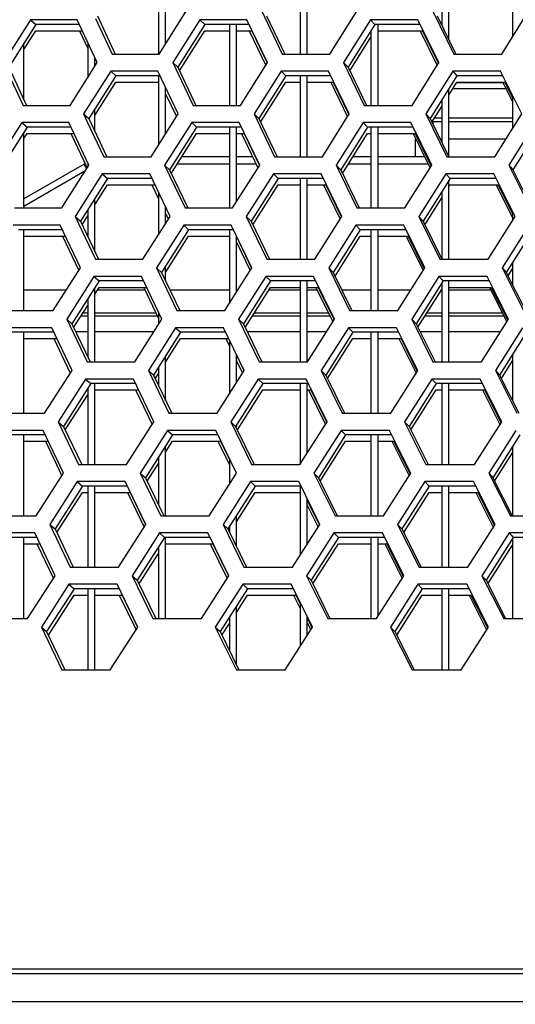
# Model space of a CAD drawing. Header units: millimetres. Extents: x 0 to 420, y 0 to 297.
# Tile 50 of 256: x 112.09 to 114.89, y 84.57 to 90.13. Entities that reach past the tile are written whole.
import ezdxf

# ---------------------------------------------------------------- set-up
doc = ezdxf.new("R2010")
doc.units = ezdxf.units.MM
doc.header["$LTSCALE"] = 23.1
doc.layers.get('0').update_dxf_attribs({"linetype": 'CONTINUOUS'})
doc.layers.add('DIM_PILOTEES', color=7, linetype='CONTINUOUS')
doc.styles.add('TEXTSTYLE_5', font='txt', dxfattribs={"width": 1.142857})
doc.dimstyles.new('DIMSTYLE_4', dxfattribs={"dimtxt": 2.5, "dimasz": 0.1875, "dimexe": 0.125, "dimexo": 0.0625, "dimgap": 1.25, "dimtad": 0, "dimtih": 1, "dimtoh": 1, "dimdsep": 46, "dimtxsty": 'TEXTSTYLE_5', "dimblk": '_FILLED', "dimblk1": '_FILLED', "dimblk2": '_FILLED', "dimcen": 0.09, "dimazin": 2, "dimtfac": 1, "dimtofl": 0, "dimtmove": 0, "dimatfit": 3, "dimldrblk": '_FILLED', "dimfxl": 1, "dimtolj": 1, "dimarcsym": 0})

# ---------------------------------------------------------------- blocks, each defined once
blk = doc.blocks.new('_FILLED')
at = {"color": 0, "linetype": 'BYBLOCK'}
blk.add_solid([(0, 0), (-1, 0.167), (-1, -0.167)], dxfattribs=at)
blk = doc.blocks.new('*D9')
at = {"layer": 'DIM_PILOTEES', "color": 2, "linetype": 'CONTINUOUS'}
for p, q in [((67.0415, 106.0416), (64.0594, 106.0416)), ((64.1844, 106.0416), (64.1844, 83.7884)), ((124.0627, 106.0416), (67.0415, 106.0416)), ((64.1844, 53.2465), (64.1844, 78.7884)), ((67.0415, 53.2465), (64.0594, 53.2465)), ((101.3091, 53.2465), (67.0415, 53.2465))]:
    blk.add_line(p, q, dxfattribs=at)
at = {"layer": 'DIM_PILOTEES', "color": 2, "linetype": 'CONTINUOUS', "xscale": 0.1875, "yscale": 0.1875, "zscale": 0.1875}
for p, rotation in [((64.1844, 106.0416), 90), ((64.1844, 53.2465), 270)]:
    blk.add_blockref('_FILLED', p, dxfattribs=dict(at, rotation=rotation))
at = {"layer": 'DIM_PILOTEES', "color": 2, "linetype": 'CONTINUOUS', "insert": (64.1844, 82.5384), "char_height": 2.5, "width": 8.571429, "attachment_point": 2, "line_spacing_factor": 0.9, "style": 'TEXTSTYLE_5'}
blk.add_mtext('{\\ftxt;\\W0.0001;\\H0.0001;\\~}{\\ftxt;\\W2.2857142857;\\H2.5; }{\\ftxt;\\W0.0001;\\H0.0001;\\~}', dxfattribs=at)

msp = doc.modelspace()

# ---------------------------------------------------------------- linework, layer by layer
at = {"color": 7, "linetype": 'CONTINUOUS'}
for p, q in [((112.8752, 90.3952), (112.8752, 89.9381)), ((112.9152, 89.9952), (112.9152, 90.3952)), ((113.6752, 90.3952), (113.6752, 89.9381)), ((113.7152, 89.9381), (113.7152, 90.3952)), ((114.8752, 90.3604), (114.8752, 90.0368)), ((114.5152, 90.0192), (114.5152, 90.2589)), ((114.4752, 90.1948), (114.4752, 90.1011)), ((112.5296, 90.1537), (112.6302, 89.9381)), ((113.4858, 90.1537), (113.5888, 89.9381)), ((114.4496, 90.1537), (114.5549, 89.9381)), ((112.1822, 90.1054), (112.0297, 89.864)), ((112.1516, 90.1313), (112.1822, 90.1054)), ((112.4284, 90.1054), (112.1822, 90.1054)), ((113.1359, 90.1054), (112.9839, 89.864)), ((113.1077, 90.1313), (113.1359, 90.1054)), ((113.3871, 90.1054), (113.1359, 90.1054)), ((113.2752, 90.1054), (113.2752, 89.6484)), ((113.3152, 89.6484), (113.3152, 90.1054)), ((114.0973, 90.1054), (113.9459, 89.864)), ((114.0716, 90.1313), (114.0973, 90.1054)), ((114.3533, 90.1054), (114.0973, 90.1054)), ((114.1152, 89.6484), (114.1152, 90.1054)), ((112.1152, 89.9635), (112.1822, 90.0696)), ((112.1822, 90.0696), (112.4452, 90.0696)), ((112.9935, 89.8435), (113.1359, 90.0696)), ((113.1359, 90.0696), (113.2752, 90.0696)), ((113.3152, 90.0696), (113.4022, 90.0696)), ((113.4022, 90.0696), (113.4883, 89.8889)), ((113.9557, 89.8437), (114.0752, 90.0344)), ((114.0752, 90.0702), (114.0752, 89.6484)), ((114.1152, 90.0696), (114.3656, 90.0696)), ((114.3656, 90.0696), (114.4557, 89.8849)), ((112.1152, 89.6786), (112.1152, 89.9994)), ((112.4752, 90.0052), (112.4752, 89.8046)), ((112.5152, 89.8678), (112.5152, 89.9196)), ((114.5526, 89.9428), (114.5549, 89.9381)), ((112.0297, 89.864), (112.1292, 89.6484)), ((112.9554, 89.8898), (112.9839, 89.864)), ((112.9839, 89.864), (113.0859, 89.6484)), ((113.9199, 89.8898), (113.9459, 89.864)), ((113.9459, 89.864), (114.0503, 89.6484)), ((112.6344, 89.8157), (112.4819, 89.5742)), ((112.605, 89.8415), (112.6344, 89.8157)), ((112.8837, 89.8157), (112.6344, 89.8157)), ((112.8752, 89.8157), (112.8752, 89.4252)), ((113.594, 89.8157), (113.442, 89.5742)), ((113.5671, 89.8415), (113.594, 89.8157)), ((113.8482, 89.8157), (113.594, 89.8157)), ((113.6752, 89.8157), (113.6752, 89.3586)), ((113.7152, 89.3586), (113.7152, 89.8157)), ((114.561, 89.8157), (114.4097, 89.5742)), ((114.5366, 89.8415), (114.561, 89.8157)), ((114.8199, 89.8157), (114.561, 89.8157)), ((112.5152, 89.5912), (112.6344, 89.7798)), ((112.6344, 89.7798), (112.8752, 89.7798)), ((112.9152, 89.4883), (112.9152, 89.7491)), ((113.4518, 89.5538), (113.594, 89.7798)), ((113.594, 89.7798), (113.6752, 89.7798)), ((113.7152, 89.7798), (113.8619, 89.7798)), ((113.8619, 89.7798), (113.9506, 89.5965)), ((114.5152, 89.7067), (114.561, 89.7798)), ((114.561, 89.7798), (114.8309, 89.7798)), ((114.561, 89.7779), (114.8209, 89.7779)), ((114.8309, 89.7798), (114.8752, 89.69)), ((114.5152, 89.3586), (114.5152, 89.7425)), ((114.5378, 89.7427), (114.8383, 89.7427)), ((114.8752, 89.7041), (114.8752, 89.5177)), ((114.0478, 89.6535), (114.0503, 89.6484)), ((114.4196, 89.5541), (114.4752, 89.6429)), ((114.4752, 89.6787), (114.4752, 89.4406)), ((112.4522, 89.6001), (112.4819, 89.5742)), ((112.5152, 89.5029), (112.5152, 89.627)), ((113.4148, 89.6001), (113.442, 89.5742)), ((114.3849, 89.6001), (114.4097, 89.5742)), ((112.1024, 89.5518), (112.133, 89.5259)), ((112.4819, 89.5742), (112.5829, 89.3586)), ((113.0625, 89.5518), (113.0906, 89.5259)), ((113.442, 89.5742), (113.5455, 89.3586)), ((114.0303, 89.5518), (114.056, 89.5259)), ((114.4097, 89.5742), (114.5155, 89.3586)), ((114.4214, 89.557), (114.4752, 89.557)), ((114.4252, 89.557), (114.4252, 89.5425)), ((114.4351, 89.5788), (114.4752, 89.5788)), ((114.5152, 89.5788), (114.8752, 89.5788)), ((114.5152, 89.557), (114.8752, 89.557)), ((112.133, 89.5259), (111.98, 89.2844)), ((112.1152, 89.0688), (112.1152, 89.4978)), ((112.1152, 89.462), (112.133, 89.4901)), ((112.3804, 89.5259), (112.133, 89.5259)), ((112.133, 89.4901), (112.3972, 89.4901)), ((113.0906, 89.5259), (112.9381, 89.2844)), ((112.9542, 89.2742), (113.0906, 89.4901)), ((113.343, 89.5259), (113.0906, 89.5259)), ((113.0906, 89.4901), (113.2752, 89.4901)), ((113.2752, 89.5259), (113.2752, 89.0688)), ((113.3152, 89.1027), (113.3152, 89.5259)), ((113.3152, 89.4901), (113.358, 89.4901)), ((113.358, 89.4901), (113.4446, 89.3093)), ((114.056, 89.5259), (113.904, 89.2844)), ((113.9139, 89.2642), (114.056, 89.4901)), ((114.3131, 89.5259), (114.056, 89.5259)), ((114.056, 89.4901), (114.0752, 89.4901)), ((114.0752, 89.5259), (114.0752, 89.0688)), ((114.1152, 89.0688), (114.1152, 89.5259)), ((114.1152, 89.4901), (114.3254, 89.4901)), ((114.3254, 89.4901), (114.416, 89.3052)), ((115.0285, 89.5259), (114.8772, 89.2844)), ((114.3252, 89.457), (114.3252, 89.357)), ((114.3294, 89.457), (114.3252, 89.457)), ((114.4752, 89.457), (114.4672, 89.457)), ((114.8371, 89.457), (114.5152, 89.457)), ((112.5798, 89.3652), (112.5829, 89.3586)), ((112.4556, 89.3169), (112.1152, 89.1203)), ((112.47, 89.2919), (112.4556, 89.3169)), ((112.4752, 89.3239), (112.4752, 89.3002)), ((112.9096, 89.3103), (112.9381, 89.2844)), ((113.2752, 89.3169), (112.9812, 89.3169)), ((113.2752, 89.357), (113.0066, 89.357)), ((113.4069, 89.357), (113.3152, 89.357)), ((113.4262, 89.3169), (113.3152, 89.3169)), ((113.878, 89.3103), (113.904, 89.2844)), ((114.0752, 89.3169), (113.947, 89.3169)), ((114.0752, 89.357), (113.9723, 89.357)), ((114.3785, 89.357), (114.1152, 89.357)), ((114.3983, 89.3169), (114.1152, 89.3169)), ((114.8537, 89.3103), (114.8772, 89.2844)), ((112.4599, 89.276), (112.1152, 89.077)), ((112.5578, 89.262), (112.5872, 89.2361)), ((112.9381, 89.2844), (113.0406, 89.0688)), ((112.9478, 89.2639), (112.9542, 89.2742)), ((113.5238, 89.262), (113.5507, 89.2361)), ((113.904, 89.2844), (114.009, 89.0688)), ((114.4973, 89.262), (114.5217, 89.2361)), ((114.8772, 89.2844), (114.9845, 89.0688)), ((112.5872, 89.2361), (112.4341, 88.9946)), ((112.5152, 89.0867), (112.5872, 89.2003)), ((112.8377, 89.2361), (112.5872, 89.2361)), ((112.5872, 89.2003), (112.8541, 89.2003)), ((113.5507, 89.2361), (113.3982, 88.9946)), ((113.408, 88.9743), (113.5507, 89.2003)), ((113.8061, 89.2361), (113.5507, 89.2361)), ((113.5507, 89.2003), (113.6752, 89.2003)), ((113.6752, 89.2361), (113.6752, 88.779)), ((113.7152, 88.779), (113.7152, 89.2361)), ((113.7152, 89.2003), (113.8197, 89.2003)), ((113.8197, 89.2003), (113.9089, 89.0168)), ((114.5217, 89.2361), (114.3698, 88.9946)), ((114.5152, 88.779), (114.5152, 89.2258)), ((114.5152, 89.1899), (114.5217, 89.2003)), ((114.7818, 89.2361), (114.5217, 89.2361)), ((114.5217, 89.2003), (114.7927, 89.2003)), ((114.7927, 89.2003), (114.8726, 89.0393)), ((112.8752, 89.1571), (112.8752, 88.9179)), ((114.4752, 89.1621), (114.4752, 88.779)), ((112.5152, 88.8222), (112.5152, 89.1226)), ((114.386, 88.9845), (114.4752, 89.1263)), ((112.4752, 89.0595), (112.4752, 88.9071)), ((112.9152, 88.9809), (112.9152, 89.0732)), ((113.0377, 89.075), (113.0406, 89.0688)), ((114.8752, 89.0486), (114.8752, 88.9982)), ((112.4044, 89.0205), (112.4341, 88.9946)), ((112.4341, 88.9946), (112.5356, 88.779)), ((112.4438, 88.974), (112.4752, 89.0236)), ((113.0172, 88.9722), (113.0454, 88.9463)), ((113.3709, 89.0205), (113.3982, 88.9946)), ((113.3982, 88.9946), (113.5022, 88.779)), ((113.989, 88.9722), (114.0147, 88.9463)), ((114.3451, 89.0205), (114.3698, 88.9946)), ((114.3698, 88.9946), (114.4762, 88.779)), ((114.3797, 88.9745), (114.386, 88.9845)), ((112.3324, 88.9463), (112.0838, 88.9463)), ((112.1152, 88.4893), (112.1152, 88.9463)), ((113.0454, 88.9463), (112.8923, 88.7049)), ((113.2989, 88.9463), (113.0454, 88.9463)), ((113.2752, 88.9463), (113.2752, 88.5295)), ((114.0147, 88.9463), (113.8622, 88.7049)), ((114.273, 88.9463), (114.0147, 88.9463)), ((114.0752, 88.9463), (114.0752, 88.4893)), ((114.1152, 88.4893), (114.1152, 88.9463)), ((114.9912, 88.9463), (114.8394, 88.7049)), ((112.1152, 88.9105), (112.3501, 88.9105)), ((112.9152, 88.7052), (113.0454, 88.9105)), ((113.0454, 88.9105), (113.2752, 88.9105)), ((113.3152, 88.5925), (113.3152, 88.9124)), ((113.3152, 88.9077), (113.4009, 88.7297)), ((113.8721, 88.6846), (114.0147, 88.9105)), ((114.0147, 88.9105), (114.0752, 88.9105)), ((114.1152, 88.9105), (114.2853, 88.9105)), ((114.2853, 88.9105), (114.3763, 88.7256)), ((114.4739, 88.7837), (114.4762, 88.779)), ((114.8752, 88.7619), (114.8752, 88.633)), ((112.8638, 88.7307), (112.8923, 88.7049)), ((112.8923, 88.7049), (112.9953, 88.4893)), ((112.9152, 88.6567), (112.9152, 88.7411)), ((113.8362, 88.7307), (113.8622, 88.7049)), ((113.8622, 88.7049), (113.9676, 88.4893)), ((114.8158, 88.7307), (114.8394, 88.7049)), ((114.8394, 88.7049), (114.9471, 88.4893)), ((114.8493, 88.6849), (114.8752, 88.726)), ((112.54, 88.6566), (112.3863, 88.4151)), ((112.5106, 88.6824), (112.54, 88.6566)), ((112.7916, 88.6566), (112.54, 88.6566)), ((113.5075, 88.6566), (113.3544, 88.4151)), ((113.4805, 88.6824), (113.5075, 88.6566)), ((113.764, 88.6566), (113.5075, 88.6566)), ((113.6752, 88.6566), (113.6752, 88.1995)), ((113.7152, 88.1995), (113.7152, 88.6566)), ((114.4824, 88.6566), (114.33, 88.4151)), ((114.458, 88.6824), (114.4824, 88.6566)), ((114.4752, 88.6451), (114.4752, 88.1995)), ((114.7437, 88.6566), (114.4824, 88.6566)), ((114.5152, 88.1995), (114.5152, 88.6566)), ((112.1152, 88.607), (112.3553, 88.607)), ((112.5152, 88.5818), (112.54, 88.6207)), ((112.5152, 88.1995), (112.5152, 88.6176)), ((112.5313, 88.607), (112.7981, 88.607)), ((112.54, 88.6207), (112.8079, 88.6207)), ((112.9389, 88.607), (113.2752, 88.607)), ((113.3152, 88.607), (113.3245, 88.607)), ((113.3642, 88.3947), (113.5075, 88.6207)), ((113.4988, 88.607), (113.6752, 88.607)), ((113.5075, 88.6207), (113.6752, 88.6207)), ((113.7152, 88.6207), (113.7776, 88.6207)), ((113.7152, 88.607), (113.7707, 88.607)), ((113.7776, 88.6207), (113.8672, 88.4371)), ((113.91, 88.607), (114.0752, 88.607)), ((114.1152, 88.607), (114.3013, 88.607)), ((114.3399, 88.395), (114.4752, 88.6093)), ((114.5152, 88.6207), (114.7545, 88.6207)), ((114.5152, 88.607), (114.7505, 88.607)), ((114.7545, 88.6207), (114.8475, 88.4344)), ((112.4752, 88.5547), (112.4752, 88.2271)), ((112.4026, 88.4047), (112.4752, 88.5189)), ((112.8752, 88.4818), (112.8752, 88.4103)), ((112.3566, 88.441), (112.3863, 88.4151)), ((112.3863, 88.4151), (112.4884, 88.1995)), ((112.4375, 88.4596), (112.4752, 88.4596)), ((112.5152, 88.4596), (112.8687, 88.4596)), ((113.3271, 88.441), (113.3544, 88.4151)), ((113.3544, 88.4151), (113.4588, 88.1995)), ((113.4054, 88.4596), (113.6752, 88.4596)), ((113.7152, 88.4596), (113.8429, 88.4596)), ((114.3052, 88.441), (114.33, 88.4151)), ((114.33, 88.4151), (114.4368, 88.1995)), ((114.3808, 88.4596), (114.4752, 88.4596)), ((114.5152, 88.4596), (114.8243, 88.4596)), ((112.2843, 88.3668), (112.0347, 88.3668)), ((112.1152, 87.9097), (112.1152, 88.3668)), ((112.396, 88.3945), (112.4026, 88.4047)), ((112.4068, 88.3718), (112.4752, 88.3718)), ((112.5152, 88.3718), (112.8507, 88.3718)), ((113.0001, 88.3668), (112.8465, 88.1253)), ((112.972, 88.3927), (113.0001, 88.3668)), ((113.2548, 88.3668), (113.0001, 88.3668)), ((113.3753, 88.3718), (113.6752, 88.3718)), ((113.7152, 88.3718), (113.8257, 88.3718)), ((113.9734, 88.3668), (113.8204, 88.1253)), ((113.9477, 88.3927), (113.9734, 88.3668)), ((114.2329, 88.3668), (113.9734, 88.3668)), ((114.0752, 88.3668), (114.0752, 87.9097)), ((114.1152, 87.9097), (114.1152, 88.3668)), ((114.3514, 88.3718), (114.4752, 88.3718)), ((114.5152, 88.3718), (114.8079, 88.3718)), ((114.9539, 88.3668), (114.8015, 88.1253)), ((112.1152, 88.3309), (112.302, 88.3309)), ((112.9152, 88.1975), (113.0001, 88.3309)), ((113.0001, 88.3309), (113.2697, 88.3309)), ((113.2697, 88.3309), (113.2752, 88.3195)), ((113.2752, 88.3246), (113.2752, 88.0191)), ((113.8303, 88.1051), (113.9734, 88.3309)), ((113.9734, 88.3309), (114.0752, 88.3309)), ((114.1152, 88.3309), (114.2451, 88.3309)), ((114.2451, 88.3309), (114.3366, 88.1459)), ((112.9152, 87.9819), (112.9152, 88.2333)), ((113.3152, 88.0818), (113.3152, 88.2421)), ((113.3152, 88.2367), (113.3572, 88.1501)), ((113.4561, 88.2051), (113.4588, 88.1995)), ((114.8115, 88.1053), (114.8752, 88.2063)), ((114.8752, 88.2421), (114.8752, 87.9783)), ((112.818, 88.1512), (112.8465, 88.1253)), ((112.8752, 88.1705), (112.8752, 88.0652)), ((113.7943, 88.1512), (113.8204, 88.1253)), ((114.778, 88.1512), (114.8015, 88.1253)), ((112.4634, 88.1029), (112.4928, 88.077)), ((112.8465, 88.1253), (112.95, 87.9097)), ((112.8563, 88.1049), (112.8752, 88.1347)), ((113.4373, 88.1029), (113.4642, 88.077)), ((113.8204, 88.1253), (113.9263, 87.9097)), ((114.4187, 88.1029), (114.4431, 88.077)), ((114.8015, 88.1253), (114.9097, 87.9097)), ((112.4928, 88.077), (112.3386, 87.8355)), ((112.4752, 88.0495), (112.4752, 87.6199)), ((112.7455, 88.077), (112.4928, 88.077)), ((112.5152, 87.6199), (112.5152, 88.077)), ((112.5152, 88.0412), (112.7618, 88.0412)), ((113.4642, 88.077), (113.3105, 87.8355)), ((113.3204, 87.8152), (113.4642, 88.0412)), ((113.7219, 88.077), (113.4642, 88.077)), ((113.4642, 88.0412), (113.6752, 88.0412)), ((113.6752, 88.077), (113.6752, 87.6199)), ((113.7152, 87.6845), (113.7152, 88.077)), ((113.7152, 88.0412), (113.7354, 88.0412)), ((113.7354, 88.0412), (113.8255, 87.8575)), ((114.4431, 88.077), (114.2901, 87.8355)), ((114.3001, 87.8154), (114.4431, 88.0412)), ((114.7055, 88.077), (114.4431, 88.077)), ((114.4431, 88.0412), (114.4752, 88.0412)), ((114.4752, 88.077), (114.4752, 87.6199)), ((114.5152, 87.6199), (114.5152, 88.077)), ((114.5152, 88.0412), (114.7163, 88.0412)), ((114.7163, 88.0412), (114.8098, 87.8547)), ((112.3483, 87.815), (112.4752, 88.0137)), ((112.947, 87.9158), (112.95, 87.9097)), ((112.3089, 87.8614), (112.3386, 87.8355)), ((112.8389, 87.8802), (112.8482, 87.8609)), ((113.2833, 87.8614), (113.3105, 87.8355)), ((114.2653, 87.8614), (114.2901, 87.8355)), ((112.3386, 87.8355), (112.4411, 87.6199)), ((112.9267, 87.8131), (112.9549, 87.7872)), ((113.3105, 87.8355), (113.4155, 87.6199)), ((113.3152, 87.8259), (113.3152, 87.8429)), ((113.9064, 87.8131), (113.9321, 87.7872)), ((114.2901, 87.8355), (114.3975, 87.6199)), ((112.2363, 87.7872), (111.9855, 87.7872)), ((112.1152, 87.3301), (112.1152, 87.7872)), ((112.1152, 87.7514), (112.2539, 87.7514)), ((112.9549, 87.7872), (112.8007, 87.5457)), ((112.9152, 87.6893), (112.9549, 87.7514)), ((113.2107, 87.7872), (112.9549, 87.7872)), ((112.9549, 87.7514), (113.2256, 87.7514)), ((113.2256, 87.7514), (113.2752, 87.6491)), ((113.9321, 87.7872), (113.7785, 87.5457)), ((113.7885, 87.5255), (113.9321, 87.7514)), ((114.1928, 87.7872), (113.9321, 87.7872)), ((113.9321, 87.7514), (114.0752, 87.7514)), ((114.0752, 87.7872), (114.0752, 87.3301)), ((114.1152, 87.3301), (114.1152, 87.7872)), ((114.1152, 87.7514), (114.2049, 87.7514)), ((114.2049, 87.7514), (114.2969, 87.5663)), ((114.9166, 87.7872), (114.7636, 87.5457)), ((112.9152, 87.3301), (112.9152, 87.7251)), ((114.8752, 87.7219), (114.8752, 87.3301)), ((112.8752, 87.6625), (112.8752, 87.391)), ((113.2752, 87.6548), (113.2752, 87.5081)), ((114.7737, 87.5258), (114.8752, 87.6861)), ((112.8105, 87.5253), (112.8752, 87.6266)), ((112.7722, 87.5716), (112.8007, 87.5457)), ((112.8007, 87.5457), (112.9046, 87.3301)), ((113.7525, 87.5716), (113.7785, 87.5457)), ((113.7785, 87.5457), (113.8849, 87.3301)), ((114.7401, 87.5716), (114.7636, 87.5457)), ((114.7636, 87.5457), (114.8724, 87.3301)), ((112.4455, 87.4974), (112.2908, 87.256)), ((112.4162, 87.5233), (112.4455, 87.4974)), ((112.6995, 87.4974), (112.4455, 87.4974)), ((112.4752, 87.4974), (112.4752, 87.0404)), ((112.5152, 87.0404), (112.5152, 87.4974)), ((113.4209, 87.4974), (113.2667, 87.256)), ((113.394, 87.5233), (113.4209, 87.4974)), ((113.6798, 87.4974), (113.4209, 87.4974)), ((113.6752, 87.4974), (113.6752, 87.1081)), ((114.4038, 87.4974), (114.2503, 87.256)), ((114.3794, 87.5233), (114.4038, 87.4974)), ((114.6674, 87.4974), (114.4038, 87.4974)), ((114.4752, 87.4974), (114.4752, 87.0404)), ((114.5152, 87.0404), (114.5152, 87.4974)), ((112.3006, 87.2354), (112.4455, 87.4616)), ((112.4455, 87.4616), (112.4752, 87.4616)), ((112.5152, 87.4616), (112.7157, 87.4616)), ((112.7157, 87.4616), (112.8025, 87.2813)), ((113.3152, 87.2961), (113.4209, 87.4616)), ((113.4209, 87.4616), (113.6752, 87.4616)), ((113.7152, 87.1706), (113.7152, 87.4256)), ((113.7152, 87.4169), (113.7838, 87.2778)), ((114.2603, 87.2359), (114.4038, 87.4616)), ((114.4038, 87.4616), (114.4752, 87.4616)), ((114.5152, 87.4616), (114.6781, 87.4616)), ((114.6781, 87.4616), (114.772, 87.2751)), ((113.3152, 87.1566), (113.3152, 87.3319)), ((114.8703, 87.3342), (114.8724, 87.3301)), ((112.2611, 87.2818), (112.2908, 87.256)), ((112.2908, 87.256), (112.3938, 87.0404)), ((113.2395, 87.2818), (113.2667, 87.256)), ((113.2667, 87.256), (113.3722, 87.0404)), ((113.2752, 87.2693), (113.2752, 87.2385)), ((114.2255, 87.2818), (114.2503, 87.256)), ((114.2503, 87.256), (114.3581, 87.0404)), ((112.1883, 87.2077), (111.9363, 87.2077)), ((112.1152, 86.7506), (112.1152, 87.2077)), ((112.9096, 87.2077), (112.7549, 86.9662)), ((112.8815, 87.2335), (112.9096, 87.2077)), ((113.1666, 87.2077), (112.9096, 87.2077)), ((112.9152, 86.7506), (112.9152, 87.2077)), ((113.8908, 87.2077), (113.7367, 86.9662)), ((113.8651, 87.2335), (113.8908, 87.2077)), ((114.1526, 87.2077), (113.8908, 87.2077)), ((114.0752, 87.2077), (114.0752, 86.7506)), ((114.1152, 86.7647), (114.1152, 87.2077)), ((114.8792, 87.2077), (114.7258, 86.9662)), ((114.856, 87.2335), (114.8792, 87.2077)), ((114.8752, 87.2014), (114.8752, 86.7506)), ((115.1457, 87.2077), (114.8792, 87.2077)), ((112.1152, 87.1718), (112.2058, 87.1718)), ((112.8752, 87.154), (112.8752, 86.7506)), ((112.9152, 87.1718), (113.1814, 87.1718)), ((113.1814, 87.1718), (113.2698, 86.9909)), ((113.7467, 86.946), (113.8908, 87.1718)), ((113.8908, 87.1718), (114.0752, 87.1718)), ((114.1152, 87.1718), (114.1647, 87.1718)), ((114.1647, 87.1718), (114.2572, 86.9866)), ((114.7359, 86.9462), (114.8752, 87.1655)), ((112.7711, 86.9557), (112.8752, 87.1182)), ((113.3694, 87.046), (113.3722, 87.0404)), ((112.7264, 86.9921), (112.7549, 86.9662)), ((113.7106, 86.9921), (113.7367, 86.9662)), ((114.7022, 86.9921), (114.7258, 86.9662)), ((112.3983, 86.9179), (112.243, 86.6764)), ((112.369, 86.9438), (112.3983, 86.9179)), ((112.6534, 86.9179), (112.3983, 86.9179)), ((112.4752, 86.9179), (112.4752, 86.4608)), ((112.5152, 86.4608), (112.5152, 86.9179)), ((112.7549, 86.9662), (112.8593, 86.7506)), ((112.7647, 86.9458), (112.7711, 86.9557)), ((113.3776, 86.9179), (113.2229, 86.6764)), ((113.3507, 86.9438), (113.3776, 86.9179)), ((113.6376, 86.9179), (113.3776, 86.9179)), ((113.7367, 86.9662), (113.8436, 86.7506)), ((114.3645, 86.9179), (114.2104, 86.6764)), ((114.3401, 86.9438), (114.3645, 86.9179)), ((114.6293, 86.9179), (114.3645, 86.9179)), ((114.4752, 86.9179), (114.4752, 86.4608)), ((114.5152, 86.4608), (114.5152, 86.9179)), ((114.7258, 86.9662), (114.835, 86.7506)), ((112.2529, 86.6559), (112.3983, 86.8821)), ((112.3983, 86.8821), (112.4752, 86.8821)), ((112.5152, 86.8821), (112.6696, 86.8821)), ((112.6696, 86.8821), (112.7568, 86.7017)), ((113.3152, 86.7846), (113.3776, 86.8821)), ((113.3776, 86.8821), (113.651, 86.8821)), ((113.651, 86.8821), (113.6752, 86.8331)), ((114.2205, 86.6563), (114.3645, 86.8821)), ((114.3645, 86.8821), (114.4752, 86.8821)), ((114.5152, 86.8821), (114.6399, 86.8821)), ((114.6399, 86.8821), (114.7343, 86.6954)), ((113.3152, 86.4884), (113.3152, 86.8205)), ((113.6752, 86.8421), (113.6752, 86.594)), ((113.2752, 86.758), (113.2752, 86.5698)), ((113.7152, 86.6563), (113.7152, 86.7616)), ((113.7152, 86.7523), (113.7421, 86.6981)), ((112.2133, 86.7023), (112.243, 86.6764)), ((113.1956, 86.7023), (113.2229, 86.6764)), ((113.2328, 86.6561), (113.2752, 86.7222)), ((114.1856, 86.7023), (114.2104, 86.6764)), ((112.243, 86.6764), (112.3465, 86.4608)), ((113.2229, 86.6764), (113.3288, 86.4608)), ((114.2104, 86.6764), (114.3187, 86.4608)), ((161.5515, 84.7446), (86.699, 84.7446)), ((85.0752, 84.5866), (163.1752, 84.5866))]:
    msp.add_line(p, q, dxfattribs=at)
at = {"color": 3, "linetype": 'CONTINUOUS'}
for p, q in [((112.5187, 90.1394), (112.6129, 89.9381)), ((112.8792, 89.9381), (113.0315, 90.1796)), ((113.4586, 90.1796), (113.5743, 89.9381)), ((113.8427, 89.9381), (113.9945, 90.1796)), ((114.4248, 90.1796), (114.5431, 89.9381)), ((114.8135, 89.9381), (114.9645, 90.1796)), ((112.1516, 90.1313), (111.9988, 89.8898)), ((112.4164, 90.1313), (112.1516, 90.1313)), ((112.5292, 89.8898), (112.4164, 90.1313)), ((113.1077, 90.1313), (112.9554, 89.8898)), ((113.3747, 90.1313), (113.1077, 90.1313)), ((113.4903, 89.8898), (113.3747, 90.1313)), ((114.0716, 90.1313), (113.9199, 89.8898)), ((114.3406, 90.1313), (114.0716, 90.1313)), ((114.4588, 89.8898), (114.3406, 90.1313)), ((112.4284, 90.0696), (112.4752, 89.9693)), ((113.3871, 90.0696), (113.4805, 89.8744)), ((114.3533, 90.0696), (114.449, 89.8741)), ((112.6129, 89.9381), (112.8792, 89.9381)), ((113.5743, 89.9381), (113.8427, 89.9381)), ((114.5431, 89.9381), (114.8135, 89.9381)), ((112.3763, 89.6484), (112.5292, 89.8898)), ((112.5154, 89.8834), (112.5196, 89.8746)), ((112.9554, 89.8898), (113.07, 89.6484)), ((113.3379, 89.6484), (113.4903, 89.8898)), ((113.9199, 89.8898), (114.0372, 89.6484)), ((114.3071, 89.6484), (114.4588, 89.8898)), ((112.0174, 89.8496), (112.1106, 89.6484)), ((112.605, 89.8415), (112.4522, 89.6001)), ((112.8715, 89.8415), (112.605, 89.8415)), ((112.986, 89.6001), (112.8715, 89.8415)), ((113.5671, 89.8415), (113.4148, 89.6001)), ((113.8357, 89.8415), (113.5671, 89.8415)), ((113.9528, 89.6001), (113.8357, 89.8415)), ((114.5366, 89.8415), (114.3849, 89.6001)), ((114.8071, 89.8415), (114.5366, 89.8415)), ((114.9269, 89.6001), (114.8071, 89.8415)), ((113.8482, 89.7798), (113.943, 89.5845)), ((114.8199, 89.7798), (114.8752, 89.6682)), ((112.9152, 89.7133), (112.9762, 89.5847)), ((112.1106, 89.6484), (112.3763, 89.6484)), ((113.07, 89.6484), (113.3379, 89.6484)), ((114.0372, 89.6484), (114.3071, 89.6484)), ((112.4522, 89.6001), (112.471, 89.5598)), ((112.8331, 89.3586), (112.986, 89.6001)), ((113.4148, 89.6001), (113.531, 89.3586)), ((113.8005, 89.3586), (113.9528, 89.6001)), ((114.3849, 89.6001), (114.5038, 89.3586)), ((114.7753, 89.3586), (114.9269, 89.6001)), ((112.1024, 89.5518), (111.949, 89.3103)), ((112.3683, 89.5518), (112.1024, 89.5518)), ((112.4816, 89.3103), (112.3683, 89.5518)), ((112.471, 89.5598), (112.5657, 89.3586)), ((113.0625, 89.5518), (112.9096, 89.3103)), ((113.3306, 89.5518), (113.0625, 89.5518)), ((113.4467, 89.3103), (113.3306, 89.5518)), ((114.0303, 89.5518), (113.878, 89.3103)), ((114.3004, 89.5518), (114.0303, 89.5518)), ((114.4192, 89.3103), (114.3004, 89.5518)), ((115.0053, 89.5518), (114.8537, 89.3103)), ((112.3804, 89.4901), (112.472, 89.295)), ((113.343, 89.4901), (113.4369, 89.2948)), ((114.3131, 89.4901), (114.4093, 89.2946)), ((112.3282, 89.0688), (112.4816, 89.3103)), ((112.5657, 89.3586), (112.8331, 89.3586)), ((112.9096, 89.3103), (113.0248, 89.0688)), ((113.2938, 89.0688), (113.4467, 89.3103)), ((113.531, 89.3586), (113.8005, 89.3586)), ((113.878, 89.3103), (113.9959, 89.0688)), ((114.267, 89.0688), (114.4192, 89.3103)), ((114.5038, 89.3586), (114.7753, 89.3586)), ((114.8537, 89.3103), (114.9742, 89.0688)), ((112.5578, 89.262), (112.4044, 89.0205)), ((112.8254, 89.262), (112.5578, 89.262)), ((112.9404, 89.0205), (112.8254, 89.262)), ((113.5238, 89.262), (113.3709, 89.0205)), ((113.7935, 89.262), (113.5238, 89.262)), ((113.9112, 89.0205), (113.7935, 89.262)), ((114.4973, 89.262), (114.3451, 89.0205)), ((114.7689, 89.262), (114.4973, 89.262)), ((114.8893, 89.0205), (114.7689, 89.262)), ((112.8377, 89.2003), (112.8752, 89.1213)), ((113.8061, 89.2003), (113.9013, 89.0049)), ((114.7818, 89.2003), (114.8749, 89.0134)), ((112.0615, 89.0688), (112.3282, 89.0688)), ((112.9152, 89.0374), (112.9306, 89.0051)), ((113.0248, 89.0688), (113.2938, 89.0688)), ((113.9959, 89.0688), (114.267, 89.0688)), ((112.3202, 88.9722), (112.0533, 88.9722)), ((112.4341, 88.7307), (112.3202, 88.9722)), ((112.4044, 89.0205), (112.4234, 88.9803)), ((112.4234, 88.9803), (112.5185, 88.779)), ((112.7869, 88.779), (112.9404, 89.0205)), ((113.0172, 88.9722), (112.8638, 88.7307)), ((113.2864, 88.9722), (113.0172, 88.9722)), ((113.4031, 88.7307), (113.2864, 88.9722)), ((113.3709, 89.0205), (113.4878, 88.779)), ((113.7584, 88.779), (113.9112, 89.0205)), ((113.989, 88.9722), (113.8362, 88.7307)), ((114.2603, 88.9722), (113.989, 88.9722)), ((114.3796, 88.7307), (114.2603, 88.9722)), ((114.3451, 89.0205), (114.4645, 88.779)), ((114.7371, 88.779), (114.8893, 89.0205)), ((114.968, 88.9722), (114.8158, 88.7307)), ((112.3324, 88.9105), (112.4244, 88.7155)), ((113.3152, 88.8766), (113.3932, 88.7152)), ((114.273, 88.9105), (114.3696, 88.715)), ((112.5185, 88.779), (112.7869, 88.779)), ((113.4878, 88.779), (113.7584, 88.779)), ((114.4645, 88.779), (114.7371, 88.779)), ((112.2801, 88.4893), (112.4341, 88.7307)), ((112.8638, 88.7307), (112.9795, 88.4893)), ((113.2496, 88.4893), (113.4031, 88.7307)), ((113.8362, 88.7307), (113.9546, 88.4893)), ((114.2268, 88.4893), (114.3796, 88.7307)), ((114.8158, 88.7307), (114.9369, 88.4893)), ((112.5106, 88.6824), (112.3566, 88.441)), ((112.7792, 88.6824), (112.5106, 88.6824)), ((112.8948, 88.441), (112.7792, 88.6824)), ((113.4805, 88.6824), (113.3271, 88.441)), ((113.7513, 88.6824), (113.4805, 88.6824)), ((113.8696, 88.441), (113.7513, 88.6824)), ((114.458, 88.6824), (114.3052, 88.441)), ((114.7307, 88.6824), (114.458, 88.6824)), ((114.8516, 88.441), (114.7307, 88.6824)), ((112.7916, 88.6207), (112.8755, 88.4454)), ((113.764, 88.6207), (113.8597, 88.4253)), ((114.7437, 88.6207), (114.8416, 88.4251)), ((112.0123, 88.4893), (112.2801, 88.4893)), ((112.4487, 88.4771), (112.4752, 88.4771)), ((112.5152, 88.4771), (112.8603, 88.4771)), ((112.9795, 88.4893), (113.2496, 88.4893)), ((113.4165, 88.4771), (113.6752, 88.4771)), ((113.7152, 88.4771), (113.8343, 88.4771)), ((113.9546, 88.4893), (114.2268, 88.4893)), ((114.3918, 88.4771), (114.4752, 88.4771)), ((114.5152, 88.4771), (114.8155, 88.4771)), ((112.3566, 88.441), (112.3757, 88.4007)), ((112.7408, 88.1995), (112.8948, 88.441)), ((113.3271, 88.441), (113.4445, 88.1995)), ((113.7162, 88.1995), (113.8696, 88.441)), ((114.3052, 88.441), (114.4252, 88.1995)), ((114.6989, 88.1995), (114.8516, 88.441)), ((112.2721, 88.3927), (112.0041, 88.3927)), ((112.3866, 88.1512), (112.2721, 88.3927)), ((112.3757, 88.4007), (112.4713, 88.1995)), ((112.972, 88.3927), (112.818, 88.1512)), ((113.2423, 88.3927), (112.972, 88.3927)), ((113.3595, 88.1512), (113.2423, 88.3927)), ((113.9477, 88.3927), (113.7943, 88.1512)), ((114.2201, 88.3927), (113.9477, 88.3927)), ((114.3399, 88.1512), (114.2201, 88.3927)), ((114.9307, 88.3927), (114.778, 88.1512)), ((112.2843, 88.3309), (112.3768, 88.1359)), ((113.2548, 88.3309), (113.2752, 88.2887)), ((114.2329, 88.3309), (114.3299, 88.1354)), ((112.4713, 88.1995), (112.7408, 88.1995)), ((113.3152, 88.2063), (113.3496, 88.1357)), ((113.4445, 88.1995), (113.7162, 88.1995)), ((114.4252, 88.1995), (114.6989, 88.1995)), ((112.232, 87.9097), (112.3866, 88.1512)), ((112.818, 88.1512), (112.9343, 87.9097)), ((113.2055, 87.9097), (113.3595, 88.1512)), ((113.7943, 88.1512), (113.9133, 87.9097)), ((114.1866, 87.9097), (114.3399, 88.1512)), ((114.778, 88.1512), (114.8996, 87.9097)), ((112.4634, 88.1029), (112.3089, 87.8614)), ((112.7331, 88.1029), (112.4634, 88.1029)), ((112.8492, 87.8614), (112.7331, 88.1029)), ((113.4373, 88.1029), (113.2833, 87.8614)), ((113.7092, 88.1029), (113.4373, 88.1029)), ((113.828, 87.8614), (113.7092, 88.1029)), ((114.4187, 88.1029), (114.2653, 87.8614)), ((114.6925, 88.1029), (114.4187, 88.1029)), ((114.814, 87.8614), (114.6925, 88.1029)), ((112.7455, 88.0412), (112.8394, 87.846)), ((113.7219, 88.0412), (113.818, 87.8458)), ((114.7055, 88.0412), (114.8039, 87.8455)), ((111.9631, 87.9097), (112.232, 87.9097)), ((112.3089, 87.8614), (112.328, 87.8211)), ((112.6947, 87.6199), (112.8492, 87.8614)), ((112.9343, 87.9097), (113.2055, 87.9097)), ((113.2833, 87.8614), (113.4012, 87.6199)), ((113.674, 87.6199), (113.828, 87.8614)), ((113.9133, 87.9097), (114.1866, 87.9097)), ((114.2653, 87.8614), (114.3859, 87.6199)), ((114.6607, 87.6199), (114.814, 87.8614)), ((112.224, 87.8131), (111.9549, 87.8131)), ((112.339, 87.5716), (112.224, 87.8131)), ((112.328, 87.8211), (112.424, 87.6199)), ((112.9267, 87.8131), (112.7722, 87.5716)), ((113.1981, 87.8131), (112.9267, 87.8131)), ((113.3158, 87.5716), (113.1981, 87.8131)), ((113.9064, 87.8131), (113.7525, 87.5716)), ((114.1799, 87.8131), (113.9064, 87.8131)), ((114.3003, 87.5716), (114.1799, 87.8131)), ((114.8933, 87.8131), (114.7401, 87.5716)), ((112.2363, 87.7514), (112.3292, 87.5563)), ((113.2107, 87.7514), (113.2752, 87.6189)), ((114.1928, 87.7514), (114.2903, 87.5559)), ((112.424, 87.6199), (112.6947, 87.6199)), ((113.4012, 87.6199), (113.674, 87.6199)), ((114.3859, 87.6199), (114.6607, 87.6199)), ((112.1839, 87.3301), (112.339, 87.5716)), ((112.7722, 87.5716), (112.889, 87.3301)), ((113.1613, 87.3301), (113.3158, 87.5716)), ((113.7525, 87.5716), (113.872, 87.3301)), ((114.1464, 87.3301), (114.3003, 87.5716)), ((114.7401, 87.5716), (114.8623, 87.3301)), ((112.4162, 87.5233), (112.2611, 87.2818)), ((112.687, 87.5233), (112.4162, 87.5233)), ((112.8036, 87.2818), (112.687, 87.5233)), ((113.394, 87.5233), (113.2395, 87.2818)), ((113.667, 87.5233), (113.394, 87.5233)), ((113.7864, 87.2818), (113.667, 87.5233)), ((114.3794, 87.5233), (114.2255, 87.2818)), ((114.6544, 87.5233), (114.3794, 87.5233)), ((114.7763, 87.2818), (114.6544, 87.5233)), ((112.6995, 87.4616), (112.7938, 87.2664)), ((114.6674, 87.4616), (114.7662, 87.266)), ((113.7152, 87.3897), (113.7764, 87.2662)), ((111.9139, 87.3301), (112.1839, 87.3301)), ((112.889, 87.3301), (113.1613, 87.3301)), ((113.872, 87.3301), (114.1464, 87.3301)), ((114.8623, 87.3301), (115.1385, 87.3301)), ((112.2611, 87.2818), (112.2803, 87.2416)), ((112.6486, 87.0404), (112.8036, 87.2818)), ((113.2395, 87.2818), (113.3579, 87.0404)), ((113.6318, 87.0404), (113.7864, 87.2818)), ((114.2255, 87.2818), (114.3466, 87.0404)), ((114.6225, 87.0404), (114.7763, 87.2818)), ((112.1759, 87.2335), (111.9057, 87.2335)), ((112.2915, 86.9921), (112.1759, 87.2335)), ((112.2803, 87.2416), (112.3768, 87.0404)), ((112.8815, 87.2335), (112.7264, 86.9921)), ((113.1539, 87.2335), (112.8815, 87.2335)), ((113.2722, 86.9921), (113.1539, 87.2335)), ((113.8651, 87.2335), (113.7106, 86.9921)), ((114.1397, 87.2335), (113.8651, 87.2335)), ((114.2607, 86.9921), (114.1397, 87.2335)), ((114.856, 87.2335), (114.7022, 86.9921)), ((115.1325, 87.2335), (114.856, 87.2335)), ((112.1883, 87.1718), (112.2816, 86.9768)), ((113.1666, 87.1718), (113.2623, 86.9765)), ((114.1526, 87.1718), (114.2506, 86.9763)), ((112.3768, 87.0404), (112.6486, 87.0404)), ((113.3579, 87.0404), (113.6318, 87.0404)), ((114.3466, 87.0404), (114.6225, 87.0404)), ((112.1359, 86.7506), (112.2915, 86.9921)), ((112.7264, 86.9921), (112.8438, 86.7506)), ((113.1172, 86.7506), (113.2722, 86.9921)), ((113.7106, 86.9921), (113.8307, 86.7506)), ((114.1062, 86.7506), (114.2607, 86.9921)), ((114.7022, 86.9921), (114.825, 86.7506)), ((112.369, 86.9438), (112.2133, 86.7023)), ((112.6409, 86.9438), (112.369, 86.9438)), ((112.7581, 86.7023), (112.6409, 86.9438)), ((113.3507, 86.9438), (113.1956, 86.7023)), ((113.6248, 86.9438), (113.3507, 86.9438)), ((113.7447, 86.7023), (113.6248, 86.9438)), ((114.3401, 86.9438), (114.1856, 86.7023)), ((114.6162, 86.9438), (114.3401, 86.9438)), ((114.7387, 86.7023), (114.6162, 86.9438)), ((112.6534, 86.8821), (112.7481, 86.6869)), ((113.6376, 86.8821), (113.6752, 86.8063)), ((114.6293, 86.8821), (114.7286, 86.6864)), ((111.8647, 86.7506), (112.1359, 86.7506)), ((112.8438, 86.7506), (113.1172, 86.7506)), ((113.8307, 86.7506), (114.1062, 86.7506)), ((114.825, 86.7506), (115.1023, 86.7506)), ((112.2133, 86.7023), (112.2327, 86.662)), ((112.6024, 86.4608), (112.7581, 86.7023)), ((113.1956, 86.7023), (113.3147, 86.4608)), ((113.5897, 86.4608), (113.7447, 86.7023)), ((113.7152, 86.7257), (113.7347, 86.6866)), ((114.1856, 86.7023), (114.3073, 86.4608)), ((114.5843, 86.4608), (114.7387, 86.7023)), ((112.2327, 86.662), (112.3296, 86.4608)), ((112.3296, 86.4608), (112.6024, 86.4608)), ((113.3147, 86.4608), (113.5897, 86.4608)), ((114.3073, 86.4608), (114.5843, 86.4608)), ((161.6438, 84.7704), (86.6067, 84.7704))]:
    msp.add_line(p, q, dxfattribs=at)
at = {"color": 7, "linetype": 'CONTINUOUS'}
msp.add_arc((112.6056, 89.057), 0.3, 118.9486, 120, dxfattribs=at)

# ---------------------------------------------------------------- dimensions: what is measured, and where the dimension line sits
at = {"layer": 'DIM_PILOTEES', "color": 2, "linetype": 'CONTINUOUS'}
dim = msp.add_linear_dim(base=(64.1844, 53.2465), p1=(124.1252, 106.0416), p2=(101.3716, 53.2465), angle=270, text='{\\ftxt;\\W0.0001;\\H0.0001;\\~}{\\ftxt;\\W2.2857142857;\\H2.5; }{\\ftxt;\\W0.0001;\\H0.0001;\\~}', dimstyle='DIMSTYLE_4', dxfattribs=at)
dim.commit()
dim.dimension.update_dxf_attribs({"geometry": '*D9', "text_midpoint": (61.3273, 80.0384), "dimtype": 160})

doc.saveas('drawing.dxf')
